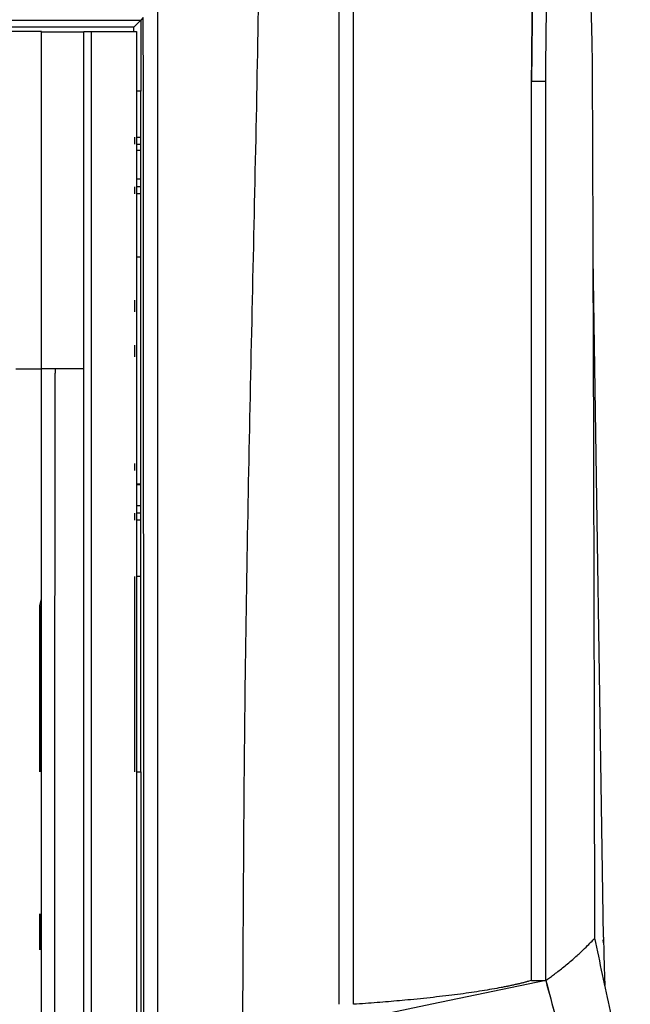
# Model space of a CAD drawing. Header units: millimetres. Extents: x 51 to 353, y -23 to 217.
# Tile 66 of 147: x 164 to 172, y 115 to 129. Entities that reach past the tile are written whole.
import ezdxf

# ---------------------------------------------------------------- set-up
doc = ezdxf.new("R2010")
doc.units = ezdxf.units.MM

msp = doc.modelspace()

# ---------------------------------------------------------------- linework, layer by layer
at = {"color": 7, "linetype": 'Continuous', "lineweight": 25}
for p, q in [((146.649, 128.86), (165.371, 128.86)), ((165.371, 128.86), (165.271, 128.76)), ((165.407, 128.896), (165.371, 128.86)), ((165.371, 128.86), (165.371, 127.86)), ((165.271, 128.76), (146.749, 128.76)), ((163.97, 123.943), (163.971, 128.698)), ((163.971, 128.698), (163.971, 128.697)), ((164.569, 123.943), (164.569, 128.697)), ((164.57, 104.136), (164.57, 128.7)), ((164.67, 128.7), (165.31, 128.7)), ((165.31, 128.7), (165.31, 104.137)), ((171.081, 127.996), (170.881, 127.996)), ((164.569, 127.86), (164.57, 127.86)), ((165.371, 127.86), (165.31, 127.86)), ((165.371, 127.86), (165.373, 127.86)), ((165.373, 118.26), (165.373, 127.86)), ((165.31, 127.211), (165.373, 127.211)), ((164.569, 127.111), (164.57, 127.111)), ((165.31, 127.111), (165.373, 127.111)), ((164.57, 126.511), (164.569, 126.511)), ((165.373, 126.511), (165.31, 126.511)), ((165.373, 126.411), (165.31, 126.411)), ((165.373, 125.516), (165.31, 125.516)), ((171.896, 115.929), (171.749, 125.507)), ((163.61, 123.943), (163.97, 123.943)), ((164.163, 123.943), (163.97, 123.943)), ((163.97, 123.943), (163.97, 123.943)), ((164.163, 123.943), (164.163, 123.884)), ((164.57, 123.943), (164.163, 123.943)), ((165.373, 122.316), (165.31, 122.316)), ((165.31, 122.315), (165.373, 122.315)), ((165.373, 121.911), (165.31, 121.911)), ((165.373, 121.811), (165.31, 121.811)), ((165.31, 121.021), (165.373, 121.021)), ((165.373, 121.016), (165.31, 121.016)), ((163.95, 120.601), (163.97, 120.701)), ((163.95, 120.601), (163.96, 120.601)), ((163.96, 120.601), (163.958, 118.26)), ((165.31, 118.26), (165.371, 118.26)), ((165.31, 118.26), (165.373, 118.26)), ((165.371, 118.26), (165.371, 107.26)), ((165.373, 118.26), (165.371, 118.26)), ((163.946, 115.754), (163.946, 116.259)), ((163.957, 116.259), (163.956, 115.754)), ((171.888, 115.895), (171.889, 115.849)), ((171.082, 115.321), (169.477, 114.984)), ((170.881, 115.321), (171.082, 115.321)), ((169.477, 114.984), (168.807, 114.844))]:
    msp.add_line(p, q, dxfattribs=at)
at = {"color": 8, "linetype": 'Continuous', "lineweight": 25}
for p, q in [((165.271, 128.7), (165.271, 128.76)), ((164.569, 127.2), (164.57, 127.2)), ((165.284, 127.211), (165.284, 127.111)), ((164.57, 127.022), (164.569, 127.022)), ((165.373, 127.022), (165.31, 127.022)), ((164.569, 126.622), (164.57, 126.622)), ((165.31, 126.622), (165.373, 126.622)), ((165.284, 126.511), (165.284, 126.411)), ((164.57, 126.401), (164.569, 126.401)), ((165.284, 124.911), (165.284, 124.749)), ((165.284, 124.277), (165.284, 124.111)), ((165.284, 122.611), (165.284, 122.511)), ((165.284, 121.911), (165.284, 121.811)), ((165.31, 122.019), (165.373, 122.019)), ((165.284, 121.016), (165.284, 118.26)), ((170.881, 115.321), (170.885, 115.321))]:
    msp.add_line(p, q, dxfattribs=at)
at = {"color": 7, "linetype": 'Continuous', "lineweight": 25}
for points, knots in [([(171.738, 128.372), (171.738, 128.396), (171.737, 128.506), (171.732, 128.7), (171.72, 129.091), (171.701, 129.562), (171.674, 130.112), (171.639, 130.649), (171.6, 131.179), (171.559, 131.691), (171.517, 132.233), (171.475, 132.804), (171.431, 133.427), (171.396, 133.963), (171.368, 134.412), (171.355, 134.664), (171.345, 134.876), (171.34, 135), (171.337, 135.095), (171.334, 135.159), (171.332, 135.221), (171.329, 135.279), (171.327, 135.333), (171.324, 135.387), (171.322, 135.43), (171.319, 135.486), (171.318, 135.533), (171.318, 135.567), (171.317, 135.567), (171.317, 135.566)], [0, 0, 0, 0, 0.004736, 0.022507, 0.042463, 0.102681, 0.165201, 0.227374, 0.310402, 0.389137, 0.474448, 0.56422, 0.654825, 0.743201, 0.784323, 0.822808, 0.837821, 0.849244, 0.853918, 0.858161, 0.862265, 0.866549, 0.871296, 0.876779, 0.883948, 0.893278, 0.91888, 0.954089, 1, 1, 1, 1]), ([(166.81, 114.648), (166.818, 116.259), (166.832, 119.482), (166.931, 124.318), (167.025, 128.351), (167.062, 130.978), (167.068, 132.192), (167.073, 132.802), (167.08, 133.375), (167.086, 133.626), (167.089, 133.75)], [0, 0, 0, 0, 0.2490478, 0.498046, 0.7485625, 0.8745725, 0.9061637, 0.9376954, 0.9689372, 1, 1, 1, 1]), ([(168.17, 114.984), (168.17, 117.736), (168.17, 121.863), (168.17, 126.659), (168.17, 129.051), (168.17, 130.245), (168.17, 130.841), (168.17, 131.097), (168.17, 131.267), (168.17, 131.352), (168.17, 131.438)], [0, 0, 0, 0, 0.5, 0.75, 0.875, 0.9375, 0.96875, 0.984375, 0.984375, 1, 1, 1, 1]), ([(170.894, 129.202), (170.893, 129.132), (170.891, 128.994), (170.888, 128.7), (170.884, 128.365), (170.882, 128.119), (170.881, 127.996)], [0, 0, 0, 0, 0.250074, 0.5, 0.749926, 1, 1, 1, 1]), ([(170.882, 127.996), (170.882, 128.058), (170.882, 128.12), (170.884, 128.241), (170.884, 128.301), (170.886, 128.477), (170.887, 128.589), (170.89, 128.902), (170.892, 129.079), (170.894, 129.202)], [0, 0, 0, 0, 0.125, 0.125, 0.25, 0.25, 0.5, 0.5, 1, 1, 1, 1]), ([(165.414, 112.565), (165.414, 112.754), (165.414, 113.13), (165.414, 113.694), (165.414, 114.258), (165.414, 114.822), (165.413, 115.387), (165.413, 115.95), (165.413, 116.514), (165.413, 117.078), (165.413, 117.642), (165.413, 118.205), (165.413, 118.769), (165.412, 119.332), (165.412, 119.896), (165.412, 120.459), (165.412, 121.022), (165.412, 121.585), (165.411, 122.148), (165.411, 122.711), (165.411, 123.274), (165.41, 123.836), (165.41, 124.399), (165.41, 124.961), (165.409, 125.524), (165.409, 126.086), (165.409, 126.648), (165.408, 127.211), (165.408, 127.773), (165.407, 128.335), (165.407, 128.709), (165.407, 128.896)], [0, 0, 0, 0, 0.034507, 0.069008, 0.103505, 0.137997, 0.172486, 0.206971, 0.241452, 0.275931, 0.310407, 0.344882, 0.379354, 0.413825, 0.448296, 0.482765, 0.517235, 0.551704, 0.586175, 0.620646, 0.655118, 0.689592, 0.724069, 0.758548, 0.793029, 0.827514, 0.862002, 0.896495, 0.930992, 0.965493, 1, 1, 1, 1]), ([(163.971, 128.698), (163.617, 128.698), (162.987, 128.698), (162.355, 128.698), (162.077, 128.698)], [0, 0, 0, 0, 0.560002, 1, 1, 1, 1]), ([(163.971, 128.697), (164.082, 128.697), (164.282, 128.697), (164.481, 128.697), (164.569, 128.697)], [0, 0, 0, 0, 0.559204, 1, 1, 1, 1]), ([(164.57, 128.7), (164.571, 128.7), (164.573, 128.7), (164.591, 128.7), (164.616, 128.7), (164.644, 128.7), (164.663, 128.7), (164.67, 128.7)], [0, 0, 0, 0, 0.215926, 0.431868, 0.647357, 0.861908, 1, 1, 1, 1]), ([(164.67, 128.7), (164.67, 126.663), (164.67, 122.589), (164.67, 116.449), (164.67, 110.293), (164.67, 106.185), (164.67, 104.131)], [0, 0, 0, 0, 0.249345, 0.49869, 0.749345, 1, 1, 1, 1]), ([(171.741, 128.066), (171.74, 128.161), (171.74, 128.268), (171.738, 128.362), (171.738, 128.372)], [0, 0, 0, 0, 0.884489, 1, 1, 1, 1]), ([(170.881, 115.321), (170.881, 117.438), (170.881, 120.613), (170.881, 124.308), (170.881, 126.153), (170.881, 127.075), (170.881, 127.47), (170.881, 127.733), (170.881, 127.864), (170.882, 127.996)], [0, 0, 0, 0, 0.5, 0.75, 0.875, 0.9375, 0.96875, 0.96875, 1, 1, 1, 1]), ([(171.773, 115.918), (171.773, 116.118), (171.772, 116.521), (171.771, 117.131), (171.77, 117.749), (171.769, 118.378), (171.767, 119.32), (171.765, 120.552), (171.761, 121.846), (171.759, 122.898), (171.756, 123.735), (171.753, 124.581), (171.75, 125.438), (171.748, 126.305), (171.744, 127.183), (171.742, 127.77), (171.741, 128.066)], [0, 0, 0, 0, 0.049268, 0.09931, 0.150133, 0.201743, 0.254137, 0.382439, 0.505519, 0.573537, 0.642417, 0.712167, 0.782804, 0.854332, 0.926729, 1, 1, 1, 1]), ([(163.97, 106.08), (163.97, 107.575), (163.97, 110.563), (163.97, 115.039), (163.97, 119.504), (163.97, 122.463), (163.97, 123.943)], [0, 0, 0, 0, 0.249997, 0.499998, 0.749999, 1, 1, 1, 1]), ([(164.162, 103.171), (164.161, 104.903), (164.16, 108.366), (164.16, 113.558), (164.161, 118.737), (164.162, 122.168), (164.163, 123.884)], [0, 0, 0, 0, 0.25, 0.5, 0.75, 1, 1, 1, 1]), ([(163.948, 118.26), (163.948, 118.27), (163.948, 119.051), (163.949, 119.831), (163.95, 120.601)], [0, 0, 0, 0, 0.01335, 1, 1, 1, 1]), ([(171.081, 115.321), (171.099, 115.333), (171.135, 115.359), (171.192, 115.401), (171.254, 115.448), (171.32, 115.5), (171.39, 115.557), (171.48, 115.632), (171.575, 115.718), (171.664, 115.805), (171.727, 115.869), (171.76, 115.904), (171.773, 115.918)], [0, 0, 0, 0, 0.062286, 0.13274, 0.211357, 0.298138, 0.39309, 0.496229, 0.678367, 0.82307, 0.930298, 1, 1, 1, 1]), ([(172.273, 113.572), (172.18, 114.011), (172.013, 114.793), (171.846, 115.575), (171.773, 115.918)], [0, 0, 0, 0, 0.560991, 1, 1, 1, 1]), ([(171.896, 115.929), (171.898, 115.811), (171.902, 115.574), (171.91, 115.346), (171.915, 115.264), (171.916, 115.248)], [0, 0, 0, 0, 0.44405, 0.888068, 1, 1, 1, 1]), ([(170.881, 115.321), (170.868, 115.317), (170.842, 115.309), (170.8, 115.298), (170.756, 115.286), (170.71, 115.275), (170.663, 115.264), (170.613, 115.253), (170.562, 115.242), (170.509, 115.231), (170.389, 115.208), (170.189, 115.173), (169.883, 115.128), (169.545, 115.087), (169.251, 115.056), (169.02, 115.035), (168.863, 115.021), (168.703, 115.008), (168.539, 114.996), (168.426, 114.988), (168.37, 114.984)], [0, 0, 0, 0, 0.027657, 0.055285, 0.082893, 0.110491, 0.138087, 0.165692, 0.193313, 0.22096, 0.248643, 0.374531, 0.500498, 0.62623, 0.752091, 0.801786, 0.85137, 0.900897, 0.950422, 1, 1, 1, 1]), ([(171.081, 115.321), (171.128, 115.147), (171.241, 114.725), (171.41, 114.092), (171.569, 113.496), (171.682, 113.074), (171.739, 112.863), (171.759, 112.786)], [0, 0, 0, 0, 0.205061, 0.5, 0.75, 0.909718, 1, 1, 1, 1]), ([(171.082, 115.321), (171.197, 114.889), (171.423, 114.044), (171.649, 113.199), (171.759, 112.786)], [0, 0, 0, 0, 0.511355, 1, 1, 1, 1])]:
    msp.add_open_spline(points, degree=3, knots=knots, dxfattribs=at)
for points in [[(165.61, 114.364), (165.61, 120.749), (165.61, 127.13), (165.61, 133.467)], [(168.37, 114.984), (168.37, 120.488), (168.37, 125.989), (168.37, 131.438)], [(171.081, 127.996), (171.082, 128.12), (171.084, 128.365), (171.088, 128.701), (171.091, 128.99), (171.093, 129.14), (171.094, 129.202)], [(171.081, 115.321), (171.081, 119.562), (171.081, 123.794), (171.081, 127.996)]]:
    msp.add_open_spline(points, degree=3, dxfattribs=at)

doc.saveas('drawing.dxf')
